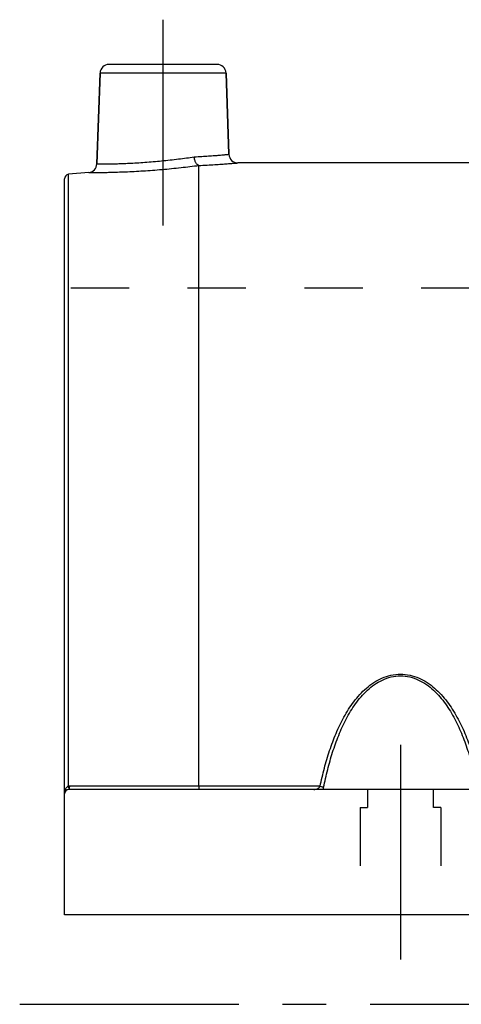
# Model space of a CAD drawing. Header units: millimetres. Extents: x 398 to 602, y 400 to 600.
# Tile 1 of 33: x 398 to 447, y 421 to 531. Entities that reach past the tile are written whole.
import ezdxf

# ---------------------------------------------------------------- set-up
doc = ezdxf.new("R2010")
doc.units = ezdxf.units.MM
doc.header["$LTSCALE"] = 65.185185
doc.linetypes.add('CENTER', pattern=[0.6, 0.375, -0.075, 0.075, -0.075])
doc.linetypes.add('HIDDEN', pattern=[0.2, 0.1, -0.1])
for name, color, linetype in [('FLAECHEN', 7, 'CONTINUOUS'), ('KOERPER', 7, 'CONTINUOUS'), ('KONST.EL_MIT_GEO', 7, 'CONTINUOUS')]:
    doc.layers.add(name, color=color, linetype=linetype)

msp = doc.modelspace()

# ---------------------------------------------------------------- linework, layer by layer
at = {"layer": 'FLAECHEN', "color": 2, "linetype": 'CENTER'}
for p, q in [((413.5, 508.25), (413.5, 531.25)), ((397.5, 421.25), (602.5, 421.25))]:
    msp.add_line(p, q, dxfattribs=at)
at = {"layer": 'FLAECHEN', "color": 7, "linetype": 'Continuous'}
for p, q in [((406.11, 515.14), (406.47, 525.28)), ((420.85, 516.22), (420.53, 525.28)), ((449.68, 515.25), (421.85, 515.25)), ((405.2, 514.17), (402.96, 513.98)), ((597.5, 431.25), (402.5, 431.25))]:
    msp.add_line(p, q, dxfattribs=at)
at = {"layer": 'FLAECHEN', "color": 8, "linetype": 'HIDDEN'}
for p in [(402.5, 431.25), (474.9, 501.25)]:
    msp.add_line(p, (402.5, 501.25), dxfattribs=at)
at = {"layer": 'KOERPER', "color": 8, "linetype": 'HIDDEN'}
for p, q in [((436.3, 445.25), (436.3, 443.25)), ((443.7, 445.25), (436.3, 445.25)), ((443.7, 443.25), (443.7, 445.25)), ((435.5, 443.25), (435.5, 431.25)), ((435.5, 443.25), (436.3, 443.25)), ((444.5, 443.25), (443.7, 443.25)), ((444.5, 443.25), (444.5, 431.25))]:
    msp.add_line(p, q, dxfattribs=at)
at = {"layer": 'KONST.EL_MIT_GEO', "color": 7, "linetype": 'Continuous'}
for p, q in [((419.53, 526.25), (407.47, 526.25)), ((406.47, 525.28), (406.11, 515.14)), ((420.53, 525.28), (406.47, 525.28)), ((420.53, 525.28), (420.85, 516.22)), ((417.5, 445.62), (417.5, 514.97)), ((402.96, 445.62), (402.96, 513.98)), ((402.5, 431.25), (402.5, 513.48)), ((417.5, 445.62), (403.04, 445.62)), ((431.03, 445.62), (417.5, 445.62)), ((597, 445.25), (403, 445.25))]:
    msp.add_line(p, q, dxfattribs=at)
at = {"layer": 'KONST.EL_MIT_GEO', "color": 2, "linetype": 'CENTER'}
msp.add_line((440, 450.25), (440, 426.25), dxfattribs=at)
at = {"layer": 'KONST.EL_MIT_GEO', "color": 8, "linetype": 'HIDDEN'}
msp.add_line((444.5, 431.25), (435.5, 431.25), dxfattribs=at)
at = {"layer": 'KONST.EL_MIT_GEO', "color": 7, "linetype": 'Continuous'}
for centre, radius, start, end in [((407.47, 525.25), 1, 90, 178), ((419.53, 525.25), 1, 2, 90), ((421.85, 516.25), 1, 182, 270), ((405.11, 515.17), 1, 275, 358), ((403, 513.48), 0.5, 95, 180), ((403.04, 444.61), 1.01, 90.0083, 94.9793), ((403, 444.75), 0.5, 90, 180)]:
    msp.add_arc(centre, radius, start, end, dxfattribs=at)
for points, knots in [([(406.11, 515.14), (406.11, 515.13), (406.12, 515.14), (406.13, 515.13), (406.15, 515.14), (406.18, 515.13), (406.21, 515.13), (406.27, 515.13), (406.37, 515.13), (406.5, 515.14), (406.67, 515.14), (406.86, 515.14), (407.18, 515.14), (407.63, 515.15), (408.25, 515.16), (408.96, 515.18), (409.74, 515.22), (410.58, 515.26), (411.79, 515.34), (413.35, 515.47), (415.18, 515.68), (416.4, 515.84), (416.98, 515.93)], [0, 0, 0, 0, 0.000353, 0.001412, 0.003176, 0.005642, 0.008809, 0.012673, 0.022475, 0.035008, 0.050221, 0.06805, 0.088422, 0.136449, 0.193505, 0.258642, 0.330772, 0.408685, 0.491068, 0.663651, 0.837062, 1, 1, 1, 1]), ([(416.98, 515.93), (417.26, 515.94), (417.8, 515.97), (418.55, 516.02), (419.21, 516.07), (419.7, 516.11), (420.04, 516.14), (420.25, 516.16), (420.43, 516.17), (420.57, 516.19), (420.68, 516.2), (420.74, 516.2), (420.78, 516.21), (420.81, 516.21), (420.83, 516.21), (420.84, 516.22), (420.85, 516.21), (420.85, 516.22)], [0, 0, 0, 0, 0.216308, 0.412449, 0.584903, 0.730557, 0.792485, 0.846755, 0.893115, 0.931349, 0.961276, 0.973079, 0.982755, 0.990293, 0.995684, 0.99892, 1, 1, 1, 1]), ([(417.49, 514.97), (417.43, 514.98), (417.33, 515.04), (417.23, 515.15), (417.13, 515.32), (417.03, 515.58), (416.99, 515.81), (416.98, 515.93)], [0, 0, 0, 0, 0.171482, 0.27876, 0.401315, 0.685074, 1, 1, 1, 1]), ([(405.2, 514.17), (405.21, 514.17), (405.23, 514.17), (405.28, 514.17), (405.37, 514.17), (405.49, 514.17), (405.65, 514.17), (405.92, 514.18), (406.34, 514.18), (406.93, 514.19), (407.63, 514.2), (408.43, 514.23), (409.66, 514.27), (411.32, 514.36), (413.39, 514.51), (415.46, 514.72), (416.84, 514.88), (417.5, 514.97)], [0, 0, 0, 0, 0.001427, 0.005701, 0.012803, 0.0227, 0.035349, 0.050693, 0.08918, 0.137482, 0.194757, 0.260018, 0.332154, 0.492116, 0.664112, 0.837062, 1, 1, 1, 1]), ([(417.49, 514.97), (417.8, 514.98), (418.4, 515.01), (419.25, 515.06), (420, 515.11), (420.63, 515.15), (421.08, 515.19), (421.37, 515.21), (421.54, 515.22), (421.67, 515.23), (421.75, 515.24), (421.8, 515.25), (421.83, 515.25), (421.84, 515.25), (421.85, 515.25)], [0, 0, 0, 0, 0.215636, 0.411427, 0.583827, 0.72965, 0.846139, 0.892657, 0.931039, 0.961094, 0.982672, 0.990246, 0.995662, 1, 1, 1, 1]), ([(417.49, 514.97), (417.49, 514.97), (417.5, 514.97), (417.5, 514.97), (417.5, 514.97)], [0, 0, 0, 0, 0.730593, 1, 1, 1, 1]), ([(431.03, 445.62), (431.17, 446.29), (431.49, 447.63), (432.07, 449.6), (432.78, 451.52), (433.66, 453.36), (434.75, 455.09), (435.91, 456.38), (437, 457.22), (437.92, 457.72), (438.93, 458.06), (440, 458.18), (441.07, 458.06), (442.08, 457.72), (443, 457.22), (444.09, 456.38), (445.25, 455.09), (446.34, 453.36), (447.22, 451.52), (447.93, 449.6), (448.51, 447.63), (448.83, 446.29), (448.97, 445.62)], [0, 0, 0, 0, 0.062531, 0.124752, 0.186704, 0.24848, 0.310268, 0.372413, 0.403852, 0.435606, 0.46769, 0.5, 0.532311, 0.564395, 0.596149, 0.627588, 0.689733, 0.751521, 0.813297, 0.875248, 0.937469, 1, 1, 1, 1]), ([(431.42, 445.49), (431.56, 446.15), (431.86, 447.47), (432.4, 449.41), (433.08, 451.3), (433.9, 453.13), (434.94, 454.85), (436.03, 456.14), (437.08, 456.99), (437.97, 457.51), (438.96, 457.86), (440, 457.98), (441.04, 457.86), (442.03, 457.51), (442.92, 456.99), (443.97, 456.14), (445.06, 454.85), (446.1, 453.13), (446.92, 451.3), (447.6, 449.41), (448.14, 447.47), (448.44, 446.15), (448.58, 445.49)], [0, 0, 0, 0, 0.062574, 0.124859, 0.186888, 0.248737, 0.310569, 0.372689, 0.404079, 0.435763, 0.467769, 0.5, 0.532232, 0.564237, 0.595922, 0.627312, 0.689432, 0.751264, 0.813113, 0.875141, 0.937426, 1, 1, 1, 1]), ([(402.96, 445.62), (402.91, 445.61), (402.83, 445.57), (402.73, 445.48), (402.65, 445.38), (402.57, 445.22), (402.51, 445.01), (402.5, 444.84), (402.5, 444.75)], [0, 0, 0, 0, 0.128301, 0.255145, 0.380711, 0.505426, 0.753071, 1, 1, 1, 1]), ([(402.96, 445.62), (402.96, 445.57), (402.96, 445.5), (402.97, 445.41), (402.97, 445.35), (402.97, 445.31), (402.97, 445.28), (402.96, 445.26), (402.96, 445.25), (402.96, 445.25)], [0, 0, 0, 0, 0.397327, 0.568641, 0.715604, 0.834437, 0.922185, 0.977007, 1, 1, 1, 1]), ([(403.04, 445.62), (403.04, 445.57), (403.04, 445.48), (403.03, 445.38), (403.02, 445.31), (403.02, 445.28), (403.01, 445.26), (403, 445.25), (403, 445.25)], [0, 0, 0, 0, 0.39429, 0.710914, 0.829544, 0.91762, 0.973618, 1, 1, 1, 1]), ([(417.5, 445.62), (417.5, 445.57), (417.5, 445.5), (417.49, 445.41), (417.49, 445.36), (417.49, 445.31), (417.49, 445.28), (417.48, 445.26), (417.48, 445.25), (417.48, 445.25), (417.48, 445.25)], [0, 0, 0, 0, 0.398616, 0.570597, 0.718094, 0.837223, 0.924905, 0.979033, 0.993329, 1, 1, 1, 1]), ([(430.33, 445.25), (430.4, 445.25), (430.53, 445.27), (430.72, 445.33), (430.9, 445.44), (431, 445.55), (431.03, 445.62)], [0, 0, 0, 0, 0.233946, 0.476513, 0.730278, 1, 1, 1, 1]), ([(431.03, 445.62), (431.1, 445.61), (431.24, 445.57), (431.37, 445.52), (431.42, 445.49)], [0, 0, 0, 0, 0.546427, 1, 1, 1, 1]), ([(431.34, 445.25), (431.35, 445.27), (431.38, 445.35), (431.41, 445.43), (431.42, 445.49)], [0, 0, 0, 0, 0.24202, 1, 1, 1, 1])]:
    msp.add_open_spline(points, degree=3, knots=knots, dxfattribs=at)
at = {"layer": 'KONST.EL_MIT_GEO', "color": 8, "linetype": 'HIDDEN'}
msp.add_open_spline([(417.5, 514.97), (417.5, 514.97), (417.5, 514.97), (417.49, 514.97), (417.49, 514.97)], degree=3, knots=[0, 0, 0, 0, 0.269407, 1, 1, 1, 1], dxfattribs=at)

doc.saveas('drawing.dxf')
